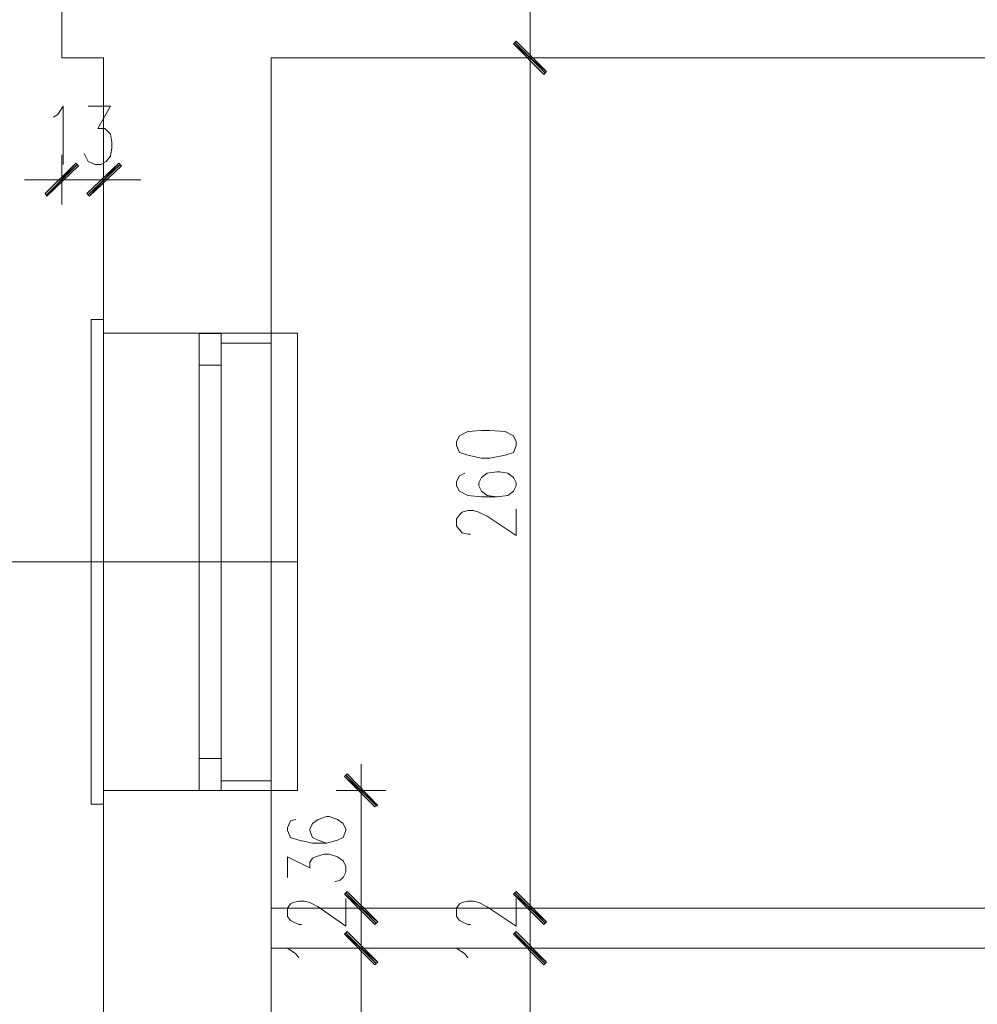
# Model space of a CAD drawing. Header units: inches. Extents: x -1441 to 3871, y -4351 to 2413.
# Tile 181 of 256: x -1088 to -796, y 462 to 763. Entities that reach past the tile are written whole.
import ezdxf

# ---------------------------------------------------------------- set-up
doc = ezdxf.new("R2010")
doc.units = ezdxf.units.IN
doc.header["$MEASUREMENT"] = 0
for name, color, linetype in [('at_Entity', 7, 'Continuous'), ('at_Rect', 7, 'Continuous'), ('at_Solid', 7, 'Continuous')]:
    doc.layers.add(name, color=color, linetype=linetype)

msp = doc.modelspace()

# ---------------------------------------------------------------- hatches: boundary and pattern name
at = {"layer": 'at_Solid', "lineweight": 15}
for points in [[(-936.68109, 756.06688), (-937.52546, 755.2082), (-927.3692, 746.76452)], [(-927.3692, 746.76452), (-937.52546, 755.2082), (-936.68109, 756.06688)], [(-937.52546, 755.2082), (-927.3692, 746.76452), (-928.21357, 745.90584)], [(-928.21357, 745.90584), (-927.3692, 746.76452), (-937.52546, 755.2082)], [(-1071.28569, 718.80975), (-1080.17445, 708.64872), (-1080.59711, 709.5074)], [(-1070.43751, 717.95107), (-1071.28569, 718.80975), (-1080.17445, 708.64872)], [(-1067.89773, 709.5074), (-1067.05193, 708.64872), (-1058.16317, 718.80975)], [(-1067.05193, 708.64872), (-1058.16317, 718.80975), (-1057.31689, 717.95107)], [(-988.32109, 532.1425), (-989.16546, 531.28382), (-979.00919, 522.41081)], [(-989.16546, 531.28382), (-979.00919, 522.41081), (-979.85356, 521.98147)], [(-979.00919, 486.82334), (-989.16546, 495.31472), (-988.32109, 496.17339)], [(-979.00919, 486.82334), (-989.16546, 495.31472), (-988.32109, 496.17339)], [(-979.85356, 486.01236), (-979.00919, 486.82334), (-989.16546, 495.31472)], [(-979.85356, 486.01236), (-979.00919, 486.82334), (-989.16546, 495.31472)], [(-927.3692, 486.82334), (-937.52546, 495.31472), (-936.68109, 496.17339)], [(-927.3692, 486.82334), (-937.52546, 495.31472), (-936.68109, 496.17339)], [(-928.21357, 486.01236), (-927.3692, 486.82334), (-937.52546, 495.31472)], [(-928.21357, 486.01236), (-927.3692, 486.82334), (-937.52546, 495.31472)], [(-988.32109, 483.86566), (-989.16546, 483.05469), (-979.00919, 474.56331)], [(-988.32109, 483.86566), (-989.16546, 483.05469), (-979.00919, 474.56331)], [(-989.16546, 483.05469), (-979.00919, 474.56331), (-979.85356, 473.70463)], [(-989.16546, 483.05469), (-979.00919, 474.56331), (-979.85356, 473.70463)], [(-936.68109, 483.86566), (-937.52546, 483.05469), (-927.3692, 474.56331)], [(-936.68109, 483.86566), (-937.52546, 483.05469), (-927.3692, 474.56331)], [(-937.52546, 483.05469), (-927.3692, 474.56331), (-928.21357, 473.70463)], [(-937.52546, 483.05469), (-927.3692, 474.56331), (-928.21357, 473.70463)]]:
    msp.add_hatch(color=7, dxfattribs=at).paths.add_polyline_path(points)

# ---------------------------------------------------------------- linework, layer by layer
at = {"layer": 'at_Entity', "color": 7, "lineweight": 15}
for p, q in [((-1075.51755, 750.96251), (-1075.51755, 1625.90861)), ((-932.44494, 790.31862), (-932.44494, 756.49622)), ((-932.44494, 742.51883), (-932.44494, 759.02455)), ((-932.44494, 759.02455), (-932.44494, 742.51883)), ((-936.68109, 756.06688), (-937.52546, 755.2082)), ((-937.52546, 755.2082), (-936.68109, 756.06688)), ((-927.789, 746.33518), (-937.10089, 755.63754)), ((-937.10089, 755.63754), (-927.789, 746.33518)), ((-927.3692, 746.76452), (-936.68109, 756.06688)), ((-936.68109, 756.06688), (-927.3692, 746.76452)), ((-937.52546, 755.2082), (-927.3692, 746.76452)), ((-937.52546, 755.2082), (-927.3692, 746.76452)), ((-928.21357, 745.90584), (-937.52546, 755.2082)), ((-927.3692, 746.76452), (-937.52546, 755.2082)), ((-937.52546, 755.2082), (-928.21357, 745.90584)), ((-927.3692, 746.76452), (-937.52546, 755.2082)), ((-1062.82007, 750.96251), (-1075.51755, 750.96251)), ((-1062.82007, 750.96251), (-1062.82007, -709.79343)), ((-615.82618, 750.96251), (-1011.60083, 750.96251)), ((-1011.60083, 750.96251), (-1011.60083, -709.79343)), ((-939.64354, 750.96251), (-924.82655, 750.96251)), ((-924.82655, 750.96251), (-939.64354, 750.96251)), ((-927.3692, 746.76452), (-928.21357, 745.90584)), ((-928.21357, 745.90584), (-927.3692, 746.76452)), ((-932.44494, 745.4765), (-932.44494, 496.55503)), ((-1076.78839, 733.59811), (-1075.09441, 736.17415)), ((-1075.09441, 736.17415), (-1075.09441, 718.38041)), ((-1067.47459, 736.17415), (-1060.70295, 736.17415)), ((-1060.70295, 736.17415), (-1064.51215, 729.40013)), ((-1078.05733, 732.78714), (-1076.78839, 733.59811)), ((-1064.51215, 729.40013), (-1062.39503, 729.40013)), ((-1062.39503, 729.40013), (-1061.54923, 728.54145)), ((-1061.54923, 728.54145), (-1060.70295, 727.68277)), ((-1060.70295, 727.68277), (-1060.27981, 725.15444)), ((-1060.27981, 723.48478), (-1060.70295, 720.90875)), ((-1060.27981, 725.15444), (-1060.27981, 723.48478)), ((-1075.51755, 721.33809), (-1075.51755, 706.12039)), ((-1067.89773, 720.09777), (-1068.74591, 721.76742)), ((-1067.47459, 719.23909), (-1067.89773, 720.09777)), ((-1062.82007, 706.12039), (-1062.82007, 721.33809)), ((-1060.70295, 720.90875), (-1061.97189, 719.23909)), ((-1080.59711, 709.5074), (-1071.28569, 718.80975)), ((-1071.28569, 718.80975), (-1080.17445, 708.64872)), ((-1071.28569, 718.80975), (-1080.17445, 708.64872)), ((-1080.17445, 709.07806), (-1070.86255, 718.38041)), ((-1080.17445, 708.64872), (-1070.43751, 717.95107)), ((-1070.43751, 717.95107), (-1071.28569, 718.80975)), ((-1058.16317, 718.80975), (-1067.89773, 709.5074)), ((-1065.35985, 718.38041), (-1067.47459, 719.23909)), ((-1057.74003, 718.38041), (-1067.47459, 709.07806)), ((-1067.05193, 708.64872), (-1058.16317, 718.80975)), ((-1067.05193, 708.64872), (-1058.16317, 718.80975)), ((-1057.31689, 717.95107), (-1067.05193, 708.64872)), ((-1063.66587, 718.38041), (-1065.35985, 718.38041)), ((-1061.97189, 719.23909), (-1063.66587, 718.38041)), ((-1058.16317, 718.80975), (-1057.31689, 717.95107)), ((-1081.44339, 713.70538), (-1086.94609, 713.70538)), ((-1083.98317, 713.70538), (-1067.47459, 713.70538)), ((-1062.82007, 713.70538), (-1075.51755, 713.70538)), ((-1054.35445, 713.70538), (-1070.86255, 713.70538)), ((-1056.89232, 713.70538), (-1051.38962, 713.70538)), ((-1080.17445, 708.64872), (-1080.59711, 709.5074)), ((-1067.89773, 709.5074), (-1067.05193, 708.64872)), ((-1066.62879, 522.84014), (-1066.62879, 670.96226)), ((-1066.62879, 670.96226), (-1062.82007, 670.96226)), ((-1062.82007, 522.84014), (-1062.82007, 670.96226)), ((-1011.60083, 666.76427), (-1062.82007, 666.76427)), ((-1026.84238, 666.76427), (-1062.82007, 666.76427)), ((-1011.60083, 666.76427), (-1003.55787, 666.76427)), ((-1011.60083, 527.03813), (-1011.60083, 666.76427)), ((-1003.55787, 666.76427), (-1003.55787, 527.03813)), ((-1026.84238, 663.75889), (-1011.60083, 663.75889)), ((-1033.61163, 536.76982), (-1033.61163, 656.98487)), ((-1026.84238, 536.76982), (-1026.84238, 656.98487)), ((-954.03118, 635.42249), (-954.88032, 633.70513)), ((-951.49331, 636.71051), (-954.03118, 635.42249)), ((-947.26193, 637.09214), (-951.49331, 636.71051)), ((-944.72405, 637.09214), (-947.26193, 637.09214)), ((-940.06333, 636.71051), (-944.72405, 637.09214)), ((-937.52546, 635.42249), (-940.06333, 636.71051)), ((-936.68109, 633.70513), (-937.52546, 635.42249)), ((-954.88032, 633.70513), (-954.88032, 632.46482)), ((-954.88032, 632.46482), (-954.03118, 630.31812)), ((-937.52546, 630.31812), (-936.68109, 632.46482)), ((-936.68109, 632.46482), (-936.68109, 633.70513)), ((-954.03118, 630.31812), (-951.49331, 629.50715)), ((-951.49331, 629.50715), (-947.26193, 628.64847)), ((-944.72405, 628.64847), (-940.06333, 629.50715)), ((-940.06333, 629.50715), (-937.52546, 630.31812)), ((-947.26193, 628.64847), (-944.72405, 628.64847)), ((-954.03118, 623.16246), (-954.88032, 621.44511)), ((-952.34244, 623.97344), (-954.03118, 623.16246)), ((-945.56842, 623.97344), (-947.26193, 622.73312)), ((-942.60598, 624.40278), (-945.56842, 623.97344)), ((-941.75684, 624.40278), (-942.60598, 624.40278)), ((-939.21897, 623.97344), (-941.75684, 624.40278)), ((-937.52546, 622.73312), (-939.21897, 623.97344)), ((-954.88032, 621.44511), (-954.88032, 620.15709)), ((-954.88032, 620.15709), (-954.03118, 618.48743)), ((-947.26193, 622.73312), (-948.10629, 621.01577)), ((-948.10629, 621.01577), (-948.10629, 620.15709)), ((-948.10629, 620.15709), (-947.26193, 618.48743)), ((-936.68109, 621.01577), (-937.52546, 622.73312)), ((-937.52546, 618.48743), (-936.68109, 620.15709)), ((-936.68109, 620.15709), (-936.68109, 621.01577)), ((-954.03118, 618.48743), (-951.49331, 617.19942)), ((-951.49331, 617.19942), (-947.26193, 616.77008)), ((-947.26193, 618.48743), (-945.56842, 617.19942)), ((-945.56842, 617.19942), (-942.60598, 616.77008)), ((-942.60598, 616.77008), (-939.21897, 617.19942)), ((-939.21897, 617.19942), (-937.52546, 618.48743)), ((-947.26193, 616.77008), (-942.60598, 616.77008)), ((-954.88032, 610.04376), (-954.03118, 611.28407)), ((-954.03118, 611.28407), (-953.18681, 612.14275)), ((-953.18681, 612.14275), (-951.49331, 612.57209)), ((-951.49331, 612.57209), (-949.7998, 612.57209)), ((-949.7998, 612.57209), (-948.10629, 612.14275)), ((-948.10629, 612.14275), (-945.56842, 610.85473)), ((-936.68109, 604.93939), (-936.68109, 613.00143)), ((-954.88032, 607.89706), (-954.88032, 610.04376)), ((-945.56842, 610.85473), (-936.68109, 604.93939)), ((-954.03118, 606.65675), (-954.88032, 607.89706)), ((-953.18681, 605.79807), (-954.03118, 606.65675)), ((-951.49331, 605.36873), (-953.18681, 605.79807)), ((-950.64894, 605.36873), (-951.49331, 605.36873)), ((-1003.55787, 596.87735), (-1155.51923, 596.87735)), ((-984.08494, 518.59445), (-984.08494, 535.10017)), ((-1026.84238, 529.9958), (-1011.60083, 529.9958)), ((-988.32109, 532.1425), (-989.16546, 531.28382)), ((-989.16546, 531.28382), (-979.00919, 522.41081)), ((-989.16546, 531.28382), (-979.00919, 522.41081)), ((-979.85356, 521.98147), (-989.16546, 531.28382)), ((-979.42899, 522.41081), (-988.74566, 531.71316)), ((-979.00919, 522.41081), (-988.32109, 532.1425)), ((-1011.60083, 527.03813), (-1062.82007, 527.03813)), ((-1026.84238, 527.03813), (-1062.82007, 527.03813)), ((-1003.55787, 527.03813), (-1011.60083, 527.03813)), ((-991.7081, 527.03813), (-976.46655, 527.03813)), ((-1062.82007, 522.84014), (-1066.62879, 522.84014)), ((-984.08494, 521.12279), (-984.08494, 496.55503)), ((-979.00919, 522.41081), (-979.85356, 521.98147)), ((-1005.67594, 517.73578), (-1006.52031, 515.63678)), ((-1003.98244, 518.16512), (-1005.67594, 517.73578)), ((-997.20842, 518.16512), (-998.90192, 516.8771)), ((-994.67054, 519.02379), (-997.20842, 518.16512)), ((-993.8214, 519.02379), (-994.67054, 519.02379)), ((-991.28353, 518.16512), (-993.8214, 519.02379)), ((-989.59003, 516.8771), (-991.28353, 518.16512)), ((-1006.52031, 515.63678), (-1006.52031, 514.7781)), ((-1006.52031, 514.7781), (-1005.67594, 512.67911)), ((-998.90192, 516.8771), (-999.75106, 515.20744)), ((-999.75106, 515.20744), (-999.75106, 514.7781)), ((-999.75106, 514.7781), (-998.90192, 512.67911)), ((-988.74566, 515.20744), (-989.59003, 516.8771)), ((-989.59003, 512.67911), (-988.74566, 514.7781)), ((-988.74566, 514.7781), (-988.74566, 515.20744)), ((-1005.67594, 512.67911), (-1003.1333, 511.82043)), ((-1003.1333, 511.82043), (-998.90192, 510.96175)), ((-998.90192, 512.67911), (-997.20842, 511.82043)), ((-997.20842, 511.82043), (-994.67054, 510.96175)), ((-994.67054, 510.96175), (-991.28353, 511.82043)), ((-991.28353, 511.82043), (-989.59003, 512.67911)), ((-998.90192, 510.96175), (-994.67054, 510.96175)), ((-1006.52031, 500.37138), (-1006.52031, 506.71606)), ((-1006.52031, 506.71606), (-999.75106, 503.32905)), ((-999.75106, 505.04641), (-998.90192, 506.33443)), ((-998.90192, 506.33443), (-998.05755, 506.71606)), ((-998.05755, 506.71606), (-995.51491, 507.57474)), ((-995.51491, 507.57474), (-993.8214, 507.57474)), ((-993.8214, 507.57474), (-991.28353, 506.71606)), ((-991.28353, 506.71606), (-989.59003, 505.47575)), ((-999.75106, 503.32905), (-999.75106, 505.04641)), ((-989.59003, 505.47575), (-988.74566, 503.75839)), ((-988.74566, 503.75839), (-988.74566, 502.08874)), ((-989.59003, 500.37138), (-990.43439, 499.56041)), ((-988.74566, 502.08874), (-989.59003, 500.37138)), ((-984.08494, 496.55503), (-984.08494, 502.08874)), ((-932.44494, 496.55503), (-932.44494, 502.08874)), ((-990.43439, 499.56041), (-992.1279, 499.13107)), ((-984.08494, 499.13107), (-984.08494, 482.62535)), ((-984.08494, 499.13107), (-984.08494, 482.62535)), ((-932.44494, 499.13107), (-932.44494, 482.62535)), ((-932.44494, 499.13107), (-932.44494, 482.62535)), ((-989.16546, 495.31472), (-988.32109, 496.17339)), ((-989.16546, 495.31472), (-988.32109, 496.17339)), ((-979.00919, 486.82334), (-989.16546, 495.31472)), ((-989.16546, 495.31472), (-979.85356, 486.01236)), ((-979.00919, 486.82334), (-989.16546, 495.31472)), ((-979.00919, 486.82334), (-989.16546, 495.31472)), ((-989.16546, 495.31472), (-979.85356, 486.01236)), ((-979.00919, 486.82334), (-989.16546, 495.31472)), ((-988.74566, 495.74405), (-979.42899, 486.4417)), ((-988.74566, 495.74405), (-979.42899, 486.4417)), ((-988.74566, 485.58302), (-988.74566, 494.0267)), ((-988.32109, 496.17339), (-979.00919, 486.82334)), ((-988.32109, 496.17339), (-979.00919, 486.82334)), ((-937.52546, 495.31472), (-936.68109, 496.17339)), ((-937.52546, 495.31472), (-936.68109, 496.17339)), ((-927.3692, 486.82334), (-937.52546, 495.31472)), ((-937.52546, 495.31472), (-928.21357, 486.01236)), ((-927.3692, 486.82334), (-937.52546, 495.31472)), ((-927.3692, 486.82334), (-937.52546, 495.31472)), ((-937.52546, 495.31472), (-928.21357, 486.01236)), ((-927.3692, 486.82334), (-937.52546, 495.31472)), ((-937.10089, 495.74405), (-927.789, 486.4417)), ((-937.10089, 495.74405), (-927.789, 486.4417)), ((-936.68109, 496.17339), (-927.3692, 486.82334)), ((-936.68109, 496.17339), (-927.3692, 486.82334)), ((-936.68109, 485.58302), (-936.68109, 494.0267)), ((-1062.82007, 491.06903), (-1062.82007, 478.809)), ((-1011.60083, 491.06903), (-513.81513, 491.06903)), ((-1006.52031, 491.06903), (-1005.67594, 492.35704)), ((-1006.52031, 488.54069), (-1006.52031, 491.06903)), ((-1005.67594, 492.35704), (-1004.83158, 492.78638)), ((-1004.83158, 492.78638), (-1003.1333, 493.21572)), ((-1003.1333, 493.21572), (-1001.43979, 493.21572)), ((-1001.43979, 493.21572), (-999.75106, 492.78638)), ((-999.75106, 492.78638), (-997.20842, 491.49836)), ((-997.20842, 491.49836), (-988.74566, 485.58302)), ((-976.46655, 491.06903), (-991.7081, 491.06903)), ((-976.46655, 491.06903), (-991.7081, 491.06903)), ((-984.08494, 491.06903), (-984.08494, 478.809)), ((-954.88032, 491.06903), (-954.03118, 492.35704)), ((-954.88032, 488.54069), (-954.88032, 491.06903)), ((-954.03118, 492.35704), (-953.18681, 492.78638)), ((-953.18681, 492.78638), (-951.49331, 493.21572)), ((-951.49331, 493.21572), (-949.7998, 493.21572)), ((-949.7998, 493.21572), (-948.10629, 492.78638)), ((-948.10629, 492.78638), (-945.56842, 491.49836)), ((-945.56842, 491.49836), (-936.68109, 485.58302)), ((-924.82655, 491.06903), (-939.64354, 491.06903)), ((-924.82655, 491.06903), (-939.64354, 491.06903)), ((-932.44494, 491.06903), (-932.44494, 478.809)), ((-1005.67594, 487.25267), (-1006.52031, 488.54069)), ((-954.03118, 487.25267), (-954.88032, 488.54069)), ((-1004.83158, 486.82334), (-1005.67594, 487.25267)), ((-1003.1333, 486.01236), (-1004.83158, 486.82334)), ((-1002.28893, 486.01236), (-1003.1333, 486.01236)), ((-984.08494, 470.74696), (-984.08494, 487.25267)), ((-984.08494, 470.74696), (-984.08494, 487.25267)), ((-979.85356, 486.01236), (-979.00919, 486.82334)), ((-979.85356, 486.01236), (-979.00919, 486.82334)), ((-953.18681, 486.82334), (-954.03118, 487.25267)), ((-951.49331, 486.01236), (-953.18681, 486.82334)), ((-950.64894, 486.01236), (-951.49331, 486.01236)), ((-932.44494, 470.74696), (-932.44494, 487.25267)), ((-932.44494, 470.74696), (-932.44494, 487.25267)), ((-928.21357, 486.01236), (-927.3692, 486.82334)), ((-928.21357, 486.01236), (-927.3692, 486.82334)), ((-988.32109, 483.86566), (-989.16546, 483.05469)), ((-988.32109, 483.86566), (-989.16546, 483.05469)), ((-989.16546, 483.05469), (-979.00919, 474.56331)), ((-989.16546, 483.05469), (-979.00919, 474.56331)), ((-979.85356, 473.70463), (-989.16546, 483.05469)), ((-989.16546, 483.05469), (-979.00919, 474.56331)), ((-989.16546, 483.05469), (-979.00919, 474.56331)), ((-979.85356, 473.70463), (-989.16546, 483.05469)), ((-979.42899, 474.13397), (-988.74566, 483.43632)), ((-979.42899, 474.13397), (-988.74566, 483.43632)), ((-979.00919, 474.56331), (-988.32109, 483.86566)), ((-979.00919, 474.56331), (-988.32109, 483.86566)), ((-936.68109, 483.86566), (-937.52546, 483.05469)), ((-936.68109, 483.86566), (-937.52546, 483.05469)), ((-937.52546, 483.05469), (-927.3692, 474.56331)), ((-937.52546, 483.05469), (-927.3692, 474.56331)), ((-928.21357, 473.70463), (-937.52546, 483.05469)), ((-937.52546, 483.05469), (-927.3692, 474.56331)), ((-937.52546, 483.05469), (-927.3692, 474.56331)), ((-928.21357, 473.70463), (-937.52546, 483.05469)), ((-927.789, 474.13397), (-937.10089, 483.43632)), ((-927.789, 474.13397), (-937.10089, 483.43632)), ((-927.3692, 474.56331), (-936.68109, 483.86566)), ((-927.3692, 474.56331), (-936.68109, 483.86566)), ((-513.81513, 478.809), (-1011.60083, 478.809)), ((-1003.98244, 477.09164), (-1006.52031, 478.809)), ((-1006.52031, 478.809), (-988.74566, 478.809)), ((-991.7081, 478.809), (-976.46655, 478.809)), ((-991.7081, 478.809), (-976.46655, 478.809)), ((-952.34244, 477.09164), (-954.88032, 478.809)), ((-954.88032, 478.809), (-936.68109, 478.809)), ((-939.64354, 478.809), (-924.82655, 478.809)), ((-939.64354, 478.809), (-924.82655, 478.809)), ((-1003.1333, 475.85133), (-1003.98244, 477.09164)), ((-951.49331, 475.85133), (-952.34244, 477.09164)), ((-984.08494, 473.27529), (-984.08494, 467.78929)), ((-984.08494, 473.27529), (-984.08494, 417.41346)), ((-979.00919, 474.56331), (-979.85356, 473.70463)), ((-979.00919, 474.56331), (-979.85356, 473.70463)), ((-932.44494, 473.27529), (-932.44494, 467.78929)), ((-932.44494, 473.27529), (-932.44494, 217.63227)), ((-927.3692, 474.56331), (-928.21357, 473.70463)), ((-927.3692, 474.56331), (-928.21357, 473.70463))]:
    msp.add_line(p, q, dxfattribs=at)
at = {"layer": 'at_Rect', "color": 7, "lineweight": 15}
for p, q in [((-1026.83985, 666.72143), (-1033.61163, 666.72143)), ((-1033.61163, 656.98487), (-1033.61163, 666.72143)), ((-1026.83985, 666.72143), (-1026.83985, 656.98487)), ((-1033.61163, 656.98487), (-1026.83985, 656.98487)), ((-1026.83985, 536.77469), (-1033.61163, 536.77469)), ((-1033.61163, 527.03813), (-1033.61163, 536.77469)), ((-1026.83985, 536.77469), (-1026.83985, 527.03813)), ((-1033.61163, 527.03813), (-1026.83985, 527.03813))]:
    msp.add_line(p, q, dxfattribs=at)

doc.saveas('drawing.dxf')
